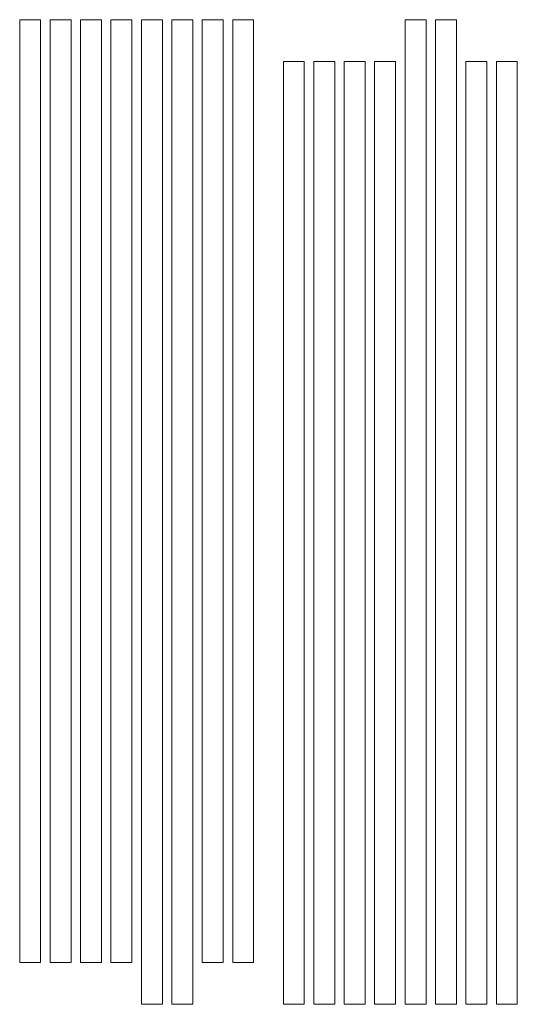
# Model space of a CAD drawing. Header units: millimetres. Extents: x -357 to 413, y -199 to 390.
# Tile 177 of 256: x 104 to 175, y -199 to -58. Entities that reach past the tile are written whole.
import ezdxf

# ---------------------------------------------------------------- set-up
doc = ezdxf.new("R2010")
doc.units = ezdxf.units.MM
doc.header["$MEASUREMENT"] = 0
doc.layers.add('Layer 1', color=7, linetype='Continuous')

msp = doc.modelspace()

# ---------------------------------------------------------------- linework, layer by layer
at = {"layer": 'Layer 1', "color": 173, "lineweight": 0}
for points in [[(107.0765, -193.0121), (107.0765, -193.0121), (107.0765, -58.0121), (107.0765, -58.0121), (107.0765, -58.0121), (107.0765, -58.0121), (104.0765, -58.0121), (104.0765, -58.0121), (104.0765, -58.0121), (104.0765, -58.0121), (104.0765, -193.0121), (104.0765, -193.0121), (104.0765, -193.0121), (104.0765, -193.0121), (107.0765, -193.0121), (107.0765, -193.0121)], [(111.4336, -193.0121), (111.4336, -193.0121), (111.4336, -58.0121), (111.4336, -58.0121), (111.4336, -58.0121), (111.4336, -58.0121), (108.4336, -58.0121), (108.4336, -58.0121), (108.4336, -58.0121), (108.4336, -58.0121), (108.4336, -193.0121), (108.4336, -193.0121), (108.4336, -193.0121), (108.4336, -193.0121), (111.4336, -193.0121), (111.4336, -193.0121)], [(115.7907, -193.0121), (115.7907, -193.0121), (115.7907, -58.0121), (115.7907, -58.0121), (115.7907, -58.0121), (115.7907, -58.0121), (112.7907, -58.0121), (112.7907, -58.0121), (112.7907, -58.0121), (112.7907, -58.0121), (112.7907, -193.0121), (112.7907, -193.0121), (112.7907, -193.0121), (112.7907, -193.0121), (115.7907, -193.0121), (115.7907, -193.0121)], [(120.1479, -193.0121), (120.1479, -193.0121), (120.1479, -58.0121), (120.1479, -58.0121), (120.1479, -58.0121), (120.1479, -58.0121), (117.1479, -58.0121), (117.1479, -58.0121), (117.1479, -58.0121), (117.1479, -58.0121), (117.1479, -193.0121), (117.1479, -193.0121), (117.1479, -193.0121), (117.1479, -193.0121), (120.1479, -193.0121), (120.1479, -193.0121)], [(124.5051, -58.0121), (124.5051, -58.0121), (124.5051, -199.012), (124.5051, -199.012), (124.5051, -199.012), (124.5051, -199.012), (121.5051, -199.012), (121.5051, -199.012), (121.5051, -199.012), (121.5051, -199.012), (121.5051, -58.0121), (121.5051, -58.0121), (121.5051, -58.0121), (121.5051, -58.0121), (124.5051, -58.0121), (124.5051, -58.0121)], [(128.8622, -58.0121), (128.8622, -58.0121), (128.8622, -199.012), (128.8622, -199.012), (128.8622, -199.012), (128.8622, -199.012), (125.8622, -199.012), (125.8622, -199.012), (125.8622, -199.012), (125.8622, -199.012), (125.8622, -58.0121), (125.8622, -58.0121), (125.8622, -58.0121), (125.8622, -58.0121), (128.8622, -58.0121), (128.8622, -58.0121)], [(130.2193, -193.0121), (130.2193, -193.0121), (130.2193, -58.0121), (130.2193, -58.0121), (130.2193, -58.0121), (130.2193, -58.0121), (133.2193, -58.0121), (133.2193, -58.0121), (133.2193, -58.0121), (133.2193, -58.0121), (133.2193, -193.0121), (133.2193, -193.0121), (133.2193, -193.0121), (133.2193, -193.0121), (130.2193, -193.0121), (130.2193, -193.0121)], [(134.5765, -193.0121), (134.5765, -193.0121), (134.5765, -58.0121), (134.5765, -58.0121), (134.5765, -58.0121), (134.5765, -58.0121), (137.5765, -58.0121), (137.5765, -58.0121), (137.5765, -58.0121), (137.5765, -58.0121), (137.5765, -193.0121), (137.5765, -193.0121), (137.5765, -193.0121), (137.5765, -193.0121), (134.5765, -193.0121), (134.5765, -193.0121)], [(162.2551, -199.0121), (162.2551, -199.0121), (162.2551, -58.0121), (162.2551, -58.0121), (162.2551, -58.0121), (162.2551, -58.0121), (159.2551, -58.0121), (159.2551, -58.0121), (159.2551, -58.0121), (159.2551, -58.0121), (159.2551, -199.0121), (159.2551, -199.0121), (159.2551, -199.0121), (159.2551, -199.0121), (162.2551, -199.0121), (162.2551, -199.0121)], [(166.6121, -199.0121), (166.6121, -199.0121), (166.6121, -58.0121), (166.6121, -58.0121), (166.6121, -58.0121), (166.6121, -58.0121), (163.6121, -58.0121), (163.6121, -58.0121), (163.6121, -58.0121), (163.6121, -58.0121), (163.6121, -199.0121), (163.6121, -199.0121), (163.6121, -199.0121), (163.6121, -199.0121), (166.6121, -199.0121), (166.6121, -199.0121)], [(144.8265, -64.0121), (144.8265, -64.0121), (144.8265, -199.012), (144.8265, -199.012), (144.8265, -199.012), (144.8265, -199.012), (141.8265, -199.012), (141.8265, -199.012), (141.8265, -199.012), (141.8265, -199.012), (141.8265, -64.0121), (141.8265, -64.0121), (141.8265, -64.0121), (141.8265, -64.0121), (144.8265, -64.0121), (144.8265, -64.0121)], [(149.1836, -64.0121), (149.1836, -64.0121), (149.1836, -199.012), (149.1836, -199.012), (149.1836, -199.012), (149.1836, -199.012), (146.1836, -199.012), (146.1836, -199.012), (146.1836, -199.012), (146.1836, -199.012), (146.1836, -64.0121), (146.1836, -64.0121), (146.1836, -64.0121), (146.1836, -64.0121), (149.1836, -64.0121), (149.1836, -64.0121)], [(153.5407, -64.0121), (153.5407, -64.0121), (153.5407, -199.012), (153.5407, -199.012), (153.5407, -199.012), (153.5407, -199.012), (150.5407, -199.012), (150.5407, -199.012), (150.5407, -199.012), (150.5407, -199.012), (150.5407, -64.0121), (150.5407, -64.0121), (150.5407, -64.0121), (150.5407, -64.0121), (153.5407, -64.0121), (153.5407, -64.0121)], [(157.8979, -64.0121), (157.8979, -64.0121), (157.8979, -199.012), (157.8979, -199.012), (157.8979, -199.012), (157.8979, -199.012), (154.8979, -199.012), (154.8979, -199.012), (154.8979, -199.012), (154.8979, -199.012), (154.8979, -64.0121), (154.8979, -64.0121), (154.8979, -64.0121), (154.8979, -64.0121), (157.8979, -64.0121), (157.8979, -64.0121)], [(167.9693, -64.0121), (167.9693, -64.0121), (167.9693, -199.012), (167.9693, -199.012), (167.9693, -199.012), (167.9693, -199.012), (170.9693, -199.012), (170.9693, -199.012), (170.9693, -199.012), (170.9693, -199.012), (170.9693, -64.0121), (170.9693, -64.0121), (170.9693, -64.0121), (170.9693, -64.0121), (167.9693, -64.0121), (167.9693, -64.0121)], [(172.3264, -64.0121), (172.3264, -64.0121), (172.3264, -199.012), (172.3264, -199.012), (172.3264, -199.012), (172.3264, -199.012), (175.3264, -199.012), (175.3264, -199.012), (175.3264, -199.012), (175.3264, -199.012), (175.3264, -64.0121), (175.3264, -64.0121), (175.3264, -64.0121), (175.3264, -64.0121), (172.3264, -64.0121), (172.3264, -64.0121)]]:
    msp.add_open_spline(points, degree=3, knots=[0, 0, 0, 0, 0.2, 0.2, 0.2, 0.2, 0.4, 0.4, 0.4, 0.4, 0.6, 0.6, 0.6, 0.6, 1, 1, 1, 1], dxfattribs=at)

doc.saveas('drawing.dxf')
